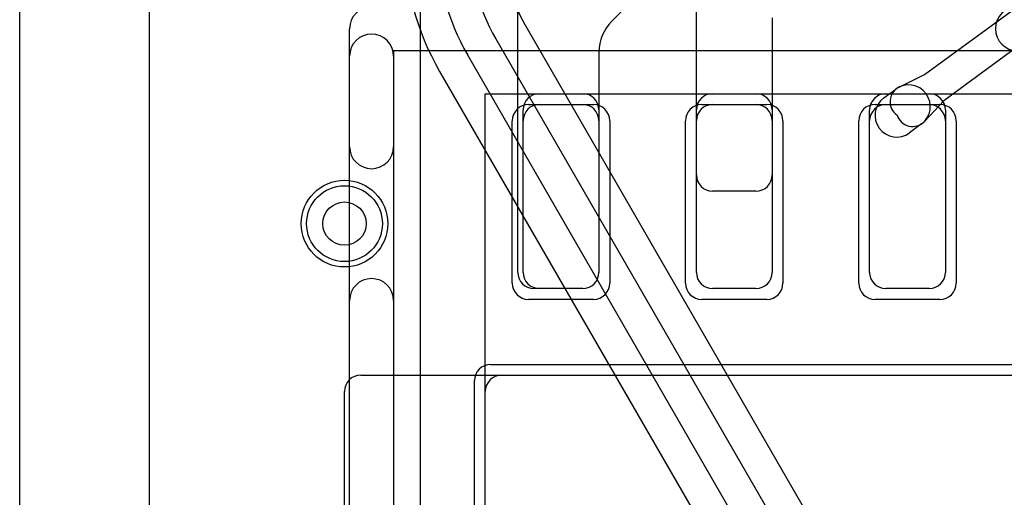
# Model space of a CAD drawing. Extents: x 0 to 20.5, y -0.5 to 20.
# Tile 8 of 21: x 0 to 4.5, y 7.2 to 9.4. Entities that reach past the tile are written whole.
import ezdxf

# ---------------------------------------------------------------- set-up
doc = ezdxf.new("R2010")
doc.units = 0
for name, color, linetype in [('Hole', 1, 'CONTINUOUS'), ('L1', 3, 'CONTINUOUS'), ('L2', 3, 'CONTINUOUS'), ('L3', 3, 'CONTINUOUS'), ('L4', 3, 'CONTINUOUS'), ('MetalMask-A', 176, 'CONTINUOUS'), ('Outline', 7, 'CONTINUOUS'), ('PartsArea-A', 111, 'CONTINUOUS'), ('PartsSilk-A', 221, 'CONTINUOUS'), ('Resist-A', 2, 'CONTINUOUS'), ('Resist-B', 2, 'CONTINUOUS'), ('Silk-A', 140, 'CONTINUOUS')]:
    doc.layers.add(name, color=color, linetype=linetype)

msp = doc.modelspace()

# ---------------------------------------------------------------- linework, layer by layer
at = {"layer": 'Hole'}
msp.add_circle((1.5, 8.5), 0.1, dxfattribs=at)
at = {"layer": 'L1'}
for p, q in [((0.6, 1.1), (0.6, 14.53823)), ((2.3, 8.27497), (2.3, 11.31716)), ((3.125, 8.72497), (3.125, 9.8)), ((1.84996, 9.66895), (1.84996, 4.02619)), ((4.17884, 9.1881), (4.71587, 9.5838)), ((2.84142, 9.54142), (2.73358, 9.43358)), ((4.80486, 9.46305), (4.26783, 9.06735)), ((3.475, 9.45), (3.475, 8.72497)), ((2.675, 9.29216), (2.675, 8.27497)), ((4.06121, 9.13048), (4.17884, 9.1881)), ((2.4, 9.1), (2.6, 9.1)), ((3.2, 9.1), (3.4, 9.1)), ((3.99067, 9.0805), (4.04587, 9.12118)), ((4, 9.1), (4.2, 9.1)), ((4.26783, 9.06735), (4.17795, 8.97207)), ((2.325, 8.275), (2.325, 9.025)), ((2.675, 9.025), (2.675, 8.275)), ((3.125, 8.275), (3.125, 9.025)), ((3.475, 9.025), (3.475, 8.275)), ((3.925, 8.275), (3.925, 9.025)), ((4.275, 9.025), (4.275, 8.275)), ((4.16453, 8.96018), (4.10933, 8.9195)), ((3.40003, 8.65), (3.19997, 8.65)), ((2.60003, 8.2), (2.37497, 8.2)), ((2.6, 8.2), (2.4, 8.2)), ((3.4, 8.2), (3.2, 8.2)), ((4.2, 8.2), (4, 8.2)), ((1.57497, 7.8), (5.82503, 7.8)), ((2.225, 7.8), (5.175, 7.8)), ((1.5, 7.17497), (1.5, 7.72503)), ((2.15, 5.675), (2.15, 7.725))]:
    msp.add_line(p, q, dxfattribs=at)
msp.add_circle((1.5, 8.5), 0.2, dxfattribs=at)
for centre, radius, start, end in [((2.875, 9.29216), 0.2, 135, 180), ((4.1052, 9.04068), 0.1, -53.60909, 126.3886), ((2.4, 9.025), 0.075, 90, 180), ((2.6, 9.025), 0.075, 0, 90), ((3.2, 9.025), 0.075, 90, 180), ((3.4, 9.025), 0.075, 0, 90), ((4, 9.025), 0.075, 90, 180), ((4.0942, 9.06313), 0.075, 116.09696, -124.46131), ((4.2, 9.025), 0.075, 0, 90), ((4.05, 9), 0.1, 126.39091, -53.6114), ((4.12339, 9.02353), 0.075, -162.75125, -43.32915), ((3.19997, 8.72497), 0.07497, 180, -90), ((3.40003, 8.72497), 0.07497, -90, 0), ((2.37497, 8.27497), 0.07497, 180, -90), ((2.4, 8.275), 0.075, 180, -90), ((2.6, 8.275), 0.075, -90, 0), ((2.60003, 8.27497), 0.07497, -90, 0), ((3.2, 8.275), 0.075, 180, -90), ((3.4, 8.275), 0.075, -90, 0), ((4, 8.275), 0.075, 180, -90), ((4.2, 8.275), 0.075, -90, 0), ((1.57497, 7.72503), 0.07497, 90, 180), ((2.225, 7.725), 0.075, 90, 180)]:
    msp.add_arc(centre, radius, start, end, dxfattribs=at)
at = {"layer": 'L2'}
msp.add_line((0.6, 1.1), (0.6, 14.53823), dxfattribs=at)
msp.add_circle((1.5, 8.5), 0.2, dxfattribs=at)
at = {"layer": 'L3'}
msp.add_line((0.6, 1.1), (0.6, 14.53825), dxfattribs=at)
msp.add_circle((1.5, 8.5), 0.2, dxfattribs=at)
at = {"layer": 'L4'}
for p, q in [((0.6, 1.1), (0.6, 14.53823)), ((6.31955, 2.51622), (2.32886, 9.42831)), ((2.19893, 9.35328), (4.21194, 5.86663)), ((4.08204, 5.79163), (2.06902, 9.27828)), ((1.93908, 9.20326), (5.92978, 2.29116))]:
    msp.add_line(p, q, dxfattribs=at)
msp.add_circle((1.5, 8.5), 0.2, dxfattribs=at)
for radius, end in [(1.22504, -150.0001), (1.075, -150.00013), (0.925, -149.99989), (0.77496, -150.00082)]:
    msp.add_arc((3, 9.81578), radius, 180, end, dxfattribs=at)
at = {"layer": 'MetalMask-A'}
for p, q in [((2.4, 9.05), (2.6, 9.05)), ((3.2, 9.05), (3.4, 9.05)), ((4, 9.05), (4.2, 9.05)), ((2.325, 8.275), (2.325, 8.975)), ((2.675, 8.975), (2.675, 8.275)), ((3.125, 8.275), (3.125, 8.975)), ((3.475, 8.975), (3.475, 8.275)), ((3.925, 8.275), (3.925, 8.975)), ((4.275, 8.975), (4.275, 8.275)), ((2.6, 8.2), (2.4, 8.2)), ((3.4, 8.2), (3.2, 8.2)), ((4.2, 8.2), (4, 8.2)), ((2.225, 7.8), (5.175, 7.8)), ((2.15, 5.675), (2.15, 7.725))]:
    msp.add_line(p, q, dxfattribs=at)
for centre, start, end in [((2.4, 8.975), 90, 180), ((2.6, 8.975), 0, 90), ((3.2, 8.975), 90, 180), ((3.4, 8.975), 0, 90), ((4, 8.975), 90, 180), ((4.2, 8.975), 0, 90), ((2.4, 8.275), 180, -90), ((2.6, 8.275), -90, 0), ((3.2, 8.275), 180, -90), ((3.4, 8.275), -90, 0), ((4, 8.275), 180, -90), ((4.2, 8.275), -90, 0), ((2.225, 7.725), 90, 180)]:
    msp.add_arc(centre, 0.075, start, end, dxfattribs=at)
at = {"layer": 'Outline'}
msp.add_line((0, 1), (0, 15), dxfattribs=at)
at = {"layer": 'PartsArea-A'}
for p, q in [((2.15, 4.3), (2.15, 9.1)), ((2.15, 9.1), (5.25, 9.1))]:
    msp.add_line(p, q, dxfattribs=at)
at = {"layer": 'PartsSilk-A'}
for p, q in [((1.5234, 4.05), (1.5234, 9.4)), ((5.6734, 9.2984), (1.7266, 9.2984)), ((1.7266, 9.2984), (1.7266, 4.05))]:
    msp.add_line(p, q, dxfattribs=at)
msp.add_arc((1.625, 9.4), 0.1016, 90, 180, dxfattribs=at)
at = {"layer": 'Resist-A'}
for p, q in [((2.35, 9.05), (2.65, 9.05)), ((3.15, 9.05), (3.45, 9.05)), ((3.95, 9.05), (4.25, 9.05)), ((2.275, 8.225), (2.275, 8.975)), ((2.725, 8.975), (2.725, 8.225)), ((3.075, 8.225), (3.075, 8.975)), ((3.525, 8.975), (3.525, 8.225)), ((3.875, 8.225), (3.875, 8.975)), ((4.325, 8.975), (4.325, 8.225)), ((2.65, 8.15), (2.35, 8.15)), ((3.45, 8.15), (3.15, 8.15)), ((4.25, 8.15), (3.95, 8.15)), ((2.175, 7.85), (5.225, 7.85)), ((2.1, 5.625), (2.1, 7.775))]:
    msp.add_line(p, q, dxfattribs=at)
msp.add_circle((1.5, 8.5), 0.175, dxfattribs=at)
for centre, start, end in [((2.35, 8.975), 90, 180), ((2.65, 8.975), 0, 90), ((3.15, 8.975), 90, 180), ((3.45, 8.975), 0, 90), ((3.95, 8.975), 90, 180), ((4.25, 8.975), 0, 90), ((2.35, 8.225), 180, -90), ((2.65, 8.225), -90, 0), ((3.15, 8.225), 180, -90), ((3.45, 8.225), -90, 0), ((3.95, 8.225), 180, -90), ((4.25, 8.225), -90, 0), ((2.175, 7.775), 90, 180)]:
    msp.add_arc(centre, 0.075, start, end, dxfattribs=at)
at = {"layer": 'Resist-B'}
msp.add_circle((1.5, 8.5), 0.175, dxfattribs=at)
at = {"layer": 'Silk-A'}
for p, q in [((1.5234, 8.85525), (1.5234, 9.2734)), ((1.7266, 9.2734), (1.7266, 8.85525)), ((1.5234, 5.87577), (1.5234, 8.14475)), ((1.7266, 8.14475), (1.7266, 5.87577))]:
    msp.add_line(p, q, dxfattribs=at)
for centre, start, end in [((4.6074, 9.4), 90, -90), ((1.625, 9.2734), 0, 180), ((1.625, 8.85525), 180, 0), ((1.625, 8.14475), 0, 180)]:
    msp.add_arc(centre, 0.1016, start, end, dxfattribs=at)

doc.saveas('drawing.dxf')
